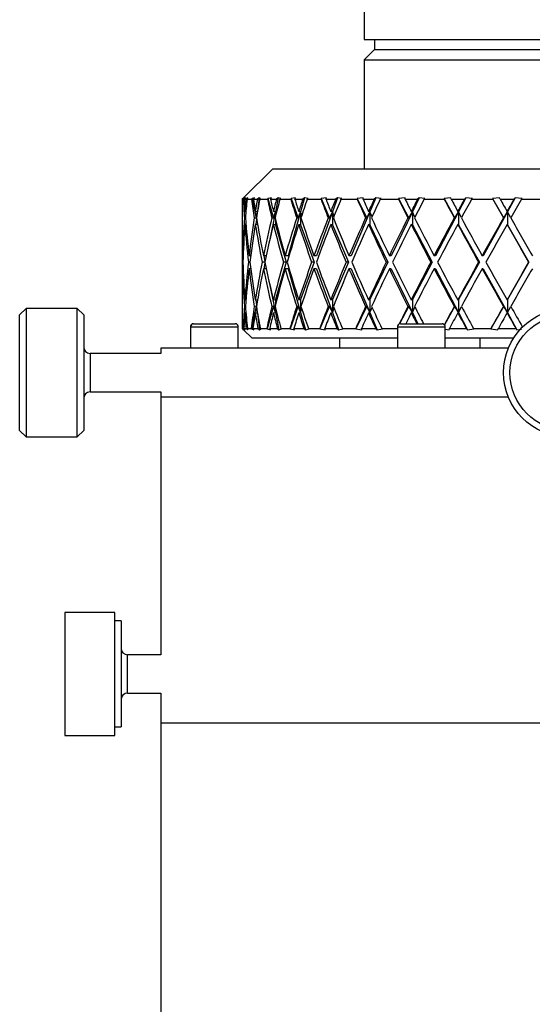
# Model space of a CAD drawing. Header units: inches. Extents: x 3 to 31.1, y 0.5 to 21.8.
# Tile 14 of 20: x 15 to 16.5, y 15.7 to 18.8. Entities that reach past the tile are written whole.
import ezdxf

# ---------------------------------------------------------------- set-up
doc = ezdxf.new("R2010")
doc.units = ezdxf.units.IN
doc.header["$MEASUREMENT"] = 0

msp = doc.modelspace()

# ---------------------------------------------------------------- linework, layer by layer
at = {"color": 7, "linetype": 'Continuous', "lineweight": 25}
for p, q in [((16.0125, 19.0505), (16.0125, 18.6974)), ((16.0125, 18.6974), (16.0201, 18.6974)), ((16.0201, 18.6974), (17.2625, 18.6974)), ((16.0437, 18.6974), (16.0437, 18.6662)), ((16.0437, 18.6662), (16.0125, 18.6349)), ((16.0437, 18.6662), (16.051, 18.6662)), ((16.051, 18.6662), (17.2312, 18.6662)), ((16.0125, 18.6349), (16.0125, 18.3001)), ((16.0125, 18.6349), (16.0201, 18.6349)), ((16.0201, 18.6349), (17.2625, 18.6349)), ((15.7312, 18.3001), (15.6416, 18.2105)), ((15.7312, 18.3001), (16.8226, 18.3001)), ((15.6422, 18.211), (15.6375, 18.2063)), ((15.6376, 18.2063), (15.6398, 18.2086)), ((15.6376, 18.2063), (15.6409, 18.2063)), ((15.6398, 18.2086), (15.6416, 18.2104)), ((15.6429, 18.2086), (15.6409, 18.2063)), ((15.6474, 18.211), (15.6429, 18.2086)), ((15.6429, 18.2086), (15.6432, 18.2065)), ((15.643, 18.2063), (15.6474, 18.211)), ((15.643, 18.2063), (15.6485, 18.2063)), ((15.6536, 18.211), (15.6485, 18.2063)), ((15.6522, 18.2063), (15.6547, 18.2086)), ((15.6522, 18.2063), (15.666, 18.2063)), ((15.6536, 18.211), (15.6535, 18.2075)), ((15.6547, 18.2086), (15.6536, 18.211)), ((15.6678, 18.2086), (15.666, 18.2063)), ((15.6755, 18.211), (15.6678, 18.2086)), ((15.6678, 18.2086), (15.6801, 18.1483)), ((15.6718, 18.2063), (15.6755, 18.211)), ((15.6718, 18.2063), (15.6839, 18.2063)), ((15.6893, 18.211), (15.6839, 18.2063)), ((15.6893, 18.211), (15.6844, 18.1693)), ((15.6937, 18.2086), (15.6893, 18.211)), ((15.6911, 18.2063), (15.6937, 18.2086)), ((15.6911, 18.2063), (15.7151, 18.2063)), ((15.7165, 18.2086), (15.7151, 18.2063)), ((15.7273, 18.211), (15.7165, 18.2086)), ((15.7165, 18.2086), (15.7338, 18.1483)), ((15.7243, 18.2063), (15.7273, 18.211)), ((15.7243, 18.2063), (15.7427, 18.2063)), ((15.7483, 18.211), (15.7396, 18.1682)), ((15.7483, 18.211), (15.7427, 18.2063)), ((15.756, 18.2086), (15.7483, 18.211)), ((15.7533, 18.2063), (15.756, 18.2086)), ((15.7533, 18.2063), (15.7868, 18.2063)), ((15.7879, 18.2086), (15.7868, 18.2063)), ((15.8015, 18.211), (15.7879, 18.2086)), ((15.7879, 18.2086), (15.8097, 18.1483)), ((15.7993, 18.2063), (15.8015, 18.211)), ((15.7993, 18.2063), (15.8236, 18.2063)), ((15.8293, 18.211), (15.817, 18.1682)), ((15.8293, 18.211), (15.8236, 18.2063)), ((15.84, 18.2086), (15.8293, 18.211)), ((15.8373, 18.2063), (15.84, 18.2086)), ((15.8373, 18.2063), (15.8795, 18.2063)), ((15.8802, 18.2086), (15.8795, 18.2063)), ((15.8963, 18.211), (15.8802, 18.2086)), ((15.8802, 18.2086), (15.906, 18.1483)), ((15.8949, 18.2063), (15.8963, 18.211)), ((15.8949, 18.2063), (15.9245, 18.2063)), ((15.9301, 18.211), (15.9146, 18.1682)), ((15.9301, 18.211), (15.9245, 18.2063)), ((15.9437, 18.2086), (15.9301, 18.211)), ((15.941, 18.2063), (15.9437, 18.2086)), ((15.941, 18.2063), (15.9909, 18.2063)), ((15.9912, 18.2086), (15.9909, 18.2063)), ((16.0093, 18.211), (15.9912, 18.2086)), ((15.9912, 18.2086), (16.0203, 18.1483)), ((16.0088, 18.2063), (16.0093, 18.211)), ((16.0088, 18.2063), (16.043, 18.2063)), ((16.0483, 18.211), (16.03, 18.1682)), ((16.0483, 18.211), (16.043, 18.2063)), ((16.0644, 18.2086), (16.0483, 18.211)), ((16.0618, 18.2063), (16.0644, 18.2086)), ((16.0618, 18.2063), (16.1182, 18.2063)), ((16.1378, 18.211), (16.118, 18.2086)), ((16.118, 18.2086), (16.1182, 18.2063)), ((16.118, 18.2086), (16.1498, 18.1483)), ((16.1382, 18.2063), (16.1378, 18.211)), ((16.1382, 18.2063), (16.1761, 18.2063)), ((16.1811, 18.211), (16.1604, 18.1682)), ((16.1811, 18.211), (16.1761, 18.2063)), ((16.1992, 18.2086), (16.1811, 18.211)), ((16.1968, 18.2063), (16.1992, 18.2086)), ((16.1968, 18.2063), (16.2583, 18.2063)), ((16.2786, 18.211), (16.2577, 18.2086)), ((16.2577, 18.2086), (16.2583, 18.2063)), ((16.2577, 18.2086), (16.2913, 18.1483)), ((16.2799, 18.2063), (16.2786, 18.211)), ((16.2799, 18.2063), (16.3205, 18.2063)), ((16.3251, 18.211), (16.3025, 18.1682)), ((16.3251, 18.211), (16.3205, 18.2063)), ((16.3448, 18.2086), (16.3251, 18.211)), ((16.3427, 18.2063), (16.3448, 18.2086)), ((16.3427, 18.2063), (16.4077, 18.2063)), ((16.4283, 18.211), (16.4067, 18.2086)), ((16.4067, 18.2086), (16.4077, 18.2063)), ((16.4067, 18.2086), (16.4413, 18.1483)), ((16.4304, 18.2063), (16.4283, 18.211)), ((16.4304, 18.2063), (16.4728, 18.2063)), ((16.4767, 18.211), (16.4529, 18.1682)), ((16.4767, 18.211), (16.4728, 18.2063)), ((16.4976, 18.2086), (16.4767, 18.211)), ((16.4958, 18.2063), (16.4976, 18.2086)), ((16.4958, 18.2063), (16.5628, 18.2063)), ((15.6375, 18.1807), (15.6375, 18.1174)), ((15.6487, 18.1687), (15.6455, 18.1691)), ((15.6476, 18.1688), (15.6483, 18.1634)), ((15.6842, 18.1682), (15.6776, 18.1691)), ((15.7396, 18.1682), (15.7333, 18.1691)), ((15.817, 18.1682), (15.8112, 18.1691)), ((15.9146, 18.1682), (15.9095, 18.1691)), ((16.03, 18.1682), (16.0258, 18.1691)), ((16.1604, 18.1682), (16.157, 18.1691)), ((16.3025, 18.1682), (16.3002, 18.1691)), ((16.4529, 18.1682), (16.4516, 18.1691)), ((15.6441, 18.1491), (15.6471, 18.1487)), ((15.6744, 18.1491), (15.6801, 18.1483)), ((15.6816, 18.1453), (15.6796, 18.1288)), ((15.6801, 18.1483), (15.6838, 18.1661)), ((15.7396, 18.1682), (15.7213, 18.0792)), ((15.7284, 18.1491), (15.7338, 18.1483)), ((15.7338, 18.1483), (15.7396, 18.1682)), ((15.7396, 18.1682), (15.7396, 18.1541)), ((15.7412, 18.1604), (15.7396, 18.1682)), ((15.7396, 18.1441), (15.7396, 18.1282)), ((15.817, 18.1682), (15.7783, 18.0332)), ((15.8048, 18.1491), (15.8097, 18.1483)), ((15.8097, 18.1483), (15.817, 18.1682)), ((15.817, 18.1682), (15.817, 18.1282)), ((15.8203, 18.1566), (15.817, 18.1682)), ((15.9146, 18.1682), (15.8658, 18.0332)), ((15.9016, 18.1491), (15.906, 18.1483)), ((15.906, 18.1483), (15.9146, 18.1682)), ((15.9146, 18.1682), (15.9146, 18.1282)), ((15.9196, 18.1543), (15.9146, 18.1682)), ((16.03, 18.1682), (15.9723, 18.0332)), ((16.0166, 18.1491), (16.0203, 18.1483)), ((16.0203, 18.1483), (16.03, 18.1682)), ((16.03, 18.1682), (16.03, 18.1282)), ((16.0367, 18.1528), (16.03, 18.1682)), ((16.1604, 18.1682), (16.0952, 18.0332)), ((16.1469, 18.1491), (16.1498, 18.1483)), ((16.1498, 18.1483), (16.1604, 18.1682)), ((16.1604, 18.1682), (16.1604, 18.1282)), ((16.1685, 18.1516), (16.1604, 18.1682)), ((16.3025, 18.1682), (16.2314, 18.0332)), ((16.2893, 18.1491), (16.2913, 18.1483)), ((16.2913, 18.1483), (16.3025, 18.1682)), ((16.3025, 18.1682), (16.3025, 18.1282)), ((16.3119, 18.1506), (16.3025, 18.1682)), ((16.4529, 18.1682), (16.3777, 18.0332)), ((16.4402, 18.1491), (16.4413, 18.1483)), ((16.4413, 18.1483), (16.4529, 18.1682)), ((16.4529, 18.1682), (16.4529, 18.1282)), ((16.4633, 18.1497), (16.4529, 18.1682)), ((15.6488, 18.1287), (15.6455, 18.1291)), ((15.6843, 18.1282), (15.6776, 18.1291)), ((15.6843, 18.1296), (15.6843, 18.1282)), ((15.6843, 18.1282), (15.6861, 18.1192)), ((15.7396, 18.1282), (15.7333, 18.1291)), ((15.7396, 18.1282), (15.7725, 18.0132)), ((15.817, 18.1282), (15.8112, 18.1291)), ((15.817, 18.1282), (15.8585, 18.0132)), ((15.9146, 18.1282), (15.9095, 18.1291)), ((15.9146, 18.1282), (15.9637, 18.0132)), ((16.03, 18.1282), (16.0258, 18.1291)), ((16.03, 18.1282), (16.0855, 18.0132)), ((16.1604, 18.1282), (16.157, 18.1291)), ((16.1604, 18.1282), (16.2209, 18.0132)), ((16.3025, 18.1282), (16.3002, 18.1291)), ((16.3025, 18.1282), (16.3665, 18.0132)), ((16.4529, 18.1282), (16.4516, 18.1291)), ((16.4529, 18.1282), (16.5188, 18.0132)), ((15.6375, 18.0774), (15.6375, 17.949)), ((15.64, 18.0332), (15.6387, 18.0332)), ((15.6635, 18.0332), (15.6586, 18.0332)), ((15.711, 18.0332), (15.7026, 18.0332)), ((15.7037, 18.0332), (15.7073, 18.0158)), ((15.7783, 18.0332), (15.7696, 18.0332)), ((15.8658, 18.0332), (15.858, 18.0332)), ((15.9723, 18.0332), (15.9656, 18.0332)), ((16.0952, 18.0332), (16.0897, 18.0332)), ((16.2314, 18.0332), (16.2273, 18.0332)), ((16.3777, 18.0332), (16.3751, 18.0332)), ((15.6393, 18.0132), (15.6382, 18.0132)), ((15.64, 17.9932), (15.6387, 17.9932)), ((15.661, 18.0132), (15.6563, 18.0132)), ((15.6635, 17.9932), (15.6586, 17.9932)), ((15.7067, 18.0132), (15.6985, 18.0132)), ((15.711, 17.9932), (15.7026, 17.9932)), ((15.7073, 18.0106), (15.7037, 17.9932)), ((15.7725, 18.0132), (15.7396, 17.8983)), ((15.7725, 18.0132), (15.7639, 18.0132)), ((15.7783, 17.9932), (15.7696, 17.9932)), ((15.7783, 17.9932), (15.817, 17.8583)), ((15.8585, 18.0132), (15.817, 17.8983)), ((15.8585, 18.0132), (15.8508, 18.0132)), ((15.8658, 17.9932), (15.858, 17.9932)), ((15.8658, 17.9932), (15.9146, 17.8583)), ((15.9637, 18.0132), (15.9146, 17.8983)), ((15.9637, 18.0132), (15.9571, 18.0132)), ((15.9723, 17.9932), (15.9656, 17.9932)), ((15.9723, 17.9932), (16.03, 17.8583)), ((16.0855, 18.0132), (16.03, 17.8983)), ((16.0855, 18.0132), (16.0801, 18.0132)), ((16.0952, 17.9932), (16.0897, 17.9932)), ((16.0952, 17.9932), (16.1604, 17.8583)), ((16.2209, 18.0132), (16.1604, 17.8983)), ((16.2209, 18.0132), (16.2168, 18.0132)), ((16.2314, 17.9932), (16.2273, 17.9932)), ((16.2314, 17.9932), (16.3025, 17.8583)), ((16.3665, 18.0132), (16.3025, 17.8983)), ((16.3665, 18.0132), (16.3639, 18.0132)), ((16.3777, 17.9932), (16.3751, 17.9932)), ((16.3777, 17.9932), (16.4529, 17.8583)), ((16.5188, 18.0132), (16.4529, 17.8983)), ((16.5188, 18.0132), (16.5178, 18.0132)), ((15.7213, 17.9472), (15.7396, 17.8583)), ((15.6375, 17.909), (15.6375, 17.8457)), ((15.6455, 17.8973), (15.6488, 17.8978)), ((15.6776, 17.8973), (15.6843, 17.8983)), ((15.6796, 17.8976), (15.6816, 17.8811)), ((15.6861, 17.9072), (15.6843, 17.8983)), ((15.6843, 17.8983), (15.6843, 17.8968)), ((15.7333, 17.8973), (15.7396, 17.8983)), ((15.7396, 17.8983), (15.7396, 17.8823)), ((15.8112, 17.8973), (15.817, 17.8983)), ((15.817, 17.8983), (15.817, 17.8583)), ((15.9095, 17.8973), (15.9146, 17.8983)), ((15.9146, 17.8983), (15.9146, 17.8583)), ((16.0258, 17.8973), (16.03, 17.8983)), ((16.03, 17.8983), (16.03, 17.8583)), ((16.157, 17.8973), (16.1604, 17.8983)), ((16.1604, 17.8983), (16.1604, 17.8583)), ((16.3002, 17.8973), (16.3025, 17.8983)), ((16.3025, 17.8983), (16.3025, 17.8583)), ((16.4516, 17.8973), (16.4529, 17.8983)), ((16.4529, 17.8983), (16.4529, 17.8583)), ((14.9729, 17.8709), (14.9532, 17.8512)), ((15.1304, 17.8709), (14.9729, 17.8709)), ((14.9729, 17.8709), (14.9729, 17.4772)), ((15.1501, 17.8512), (15.1304, 17.8709)), ((15.1304, 17.777), (15.1304, 17.8709)), ((15.6471, 17.8777), (15.6441, 17.8773)), ((15.6801, 17.8781), (15.6659, 17.8085)), ((15.6801, 17.8781), (15.6744, 17.8773)), ((15.6838, 17.8603), (15.6801, 17.8781)), ((15.7338, 17.8781), (15.7138, 17.8085)), ((15.7338, 17.8781), (15.7284, 17.8773)), ((15.7396, 17.8583), (15.7338, 17.8781)), ((15.7396, 17.8723), (15.7396, 17.8583)), ((15.7396, 17.8583), (15.7412, 17.866)), ((15.8097, 17.8781), (15.7845, 17.8085)), ((15.8097, 17.8781), (15.8048, 17.8773)), ((15.817, 17.8583), (15.8097, 17.8781)), ((15.817, 17.8583), (15.8203, 17.8698)), ((15.906, 17.8781), (15.8762, 17.8085)), ((15.906, 17.8781), (15.9016, 17.8773)), ((15.9146, 17.8583), (15.906, 17.8781)), ((15.9146, 17.8583), (15.9196, 17.8721)), ((16.0203, 17.8781), (15.9867, 17.8085)), ((16.0203, 17.8781), (16.0166, 17.8773)), ((16.03, 17.8583), (16.0203, 17.8781)), ((16.03, 17.8583), (16.0367, 17.8736)), ((16.1498, 17.8781), (16.1212, 17.8238)), ((16.1498, 17.8781), (16.1469, 17.8773)), ((16.1604, 17.8583), (16.1498, 17.8781)), ((16.1604, 17.8583), (16.1685, 17.8749)), ((16.2913, 17.8781), (16.2593, 17.8207)), ((16.2913, 17.8781), (16.2893, 17.8773)), ((16.3025, 17.8583), (16.2913, 17.8781)), ((16.3025, 17.8583), (16.3119, 17.8759)), ((16.4413, 17.8781), (16.4014, 17.8085)), ((16.4413, 17.8781), (16.4402, 17.8773)), ((16.4529, 17.8583), (16.4413, 17.8781)), ((16.4529, 17.8583), (16.4633, 17.8767)), ((14.9532, 17.4969), (14.9532, 17.8512)), ((15.1501, 17.8512), (15.1501, 17.7667)), ((15.6455, 17.8573), (15.6487, 17.8577)), ((15.6483, 17.863), (15.6476, 17.8576)), ((15.6776, 17.8573), (15.6842, 17.8582)), ((15.6844, 17.8571), (15.6904, 17.806)), ((15.7333, 17.8573), (15.7396, 17.8583)), ((15.7396, 17.8583), (15.7503, 17.806)), ((15.8112, 17.8573), (15.817, 17.8583)), ((15.817, 17.8583), (15.832, 17.806)), ((15.9095, 17.8573), (15.9146, 17.8583)), ((15.9146, 17.8583), (15.9335, 17.806)), ((16.0258, 17.8573), (16.03, 17.8583)), ((16.03, 17.8583), (16.0524, 17.806)), ((16.157, 17.8573), (16.1604, 17.8583)), ((16.1604, 17.8583), (16.1768, 17.8243)), ((16.3002, 17.8573), (16.3025, 17.8583)), ((16.3025, 17.8583), (16.33, 17.806)), ((16.4516, 17.8573), (16.4529, 17.8583)), ((16.4529, 17.8583), (16.482, 17.806)), ((15.4779, 17.8144), (15.4779, 17.7491)), ((15.4779, 17.8144), (15.4781, 17.8144)), ((15.4781, 17.8144), (15.4781, 17.7491)), ((15.4781, 17.8144), (15.6254, 17.8144)), ((15.4878, 17.8243), (15.488, 17.8243)), ((15.488, 17.8243), (15.6155, 17.8243)), ((15.6254, 17.7491), (15.6254, 17.8144)), ((15.6375, 17.8101), (15.6416, 17.806)), ((15.6392, 17.8085), (15.6377, 17.8101)), ((15.6377, 17.8101), (15.6404, 17.8101)), ((15.6416, 17.806), (15.6392, 17.8085)), ((15.6404, 17.8101), (15.6418, 17.8085)), ((15.6416, 17.8059), (15.6675, 17.7801)), ((15.6429, 17.8171), (15.6418, 17.8085)), ((15.6418, 17.8085), (15.6463, 17.806)), ((15.6463, 17.806), (15.6424, 17.8101)), ((15.6424, 17.8101), (15.6494, 17.8101)), ((15.6494, 17.8101), (15.6539, 17.806)), ((15.6549, 17.8085), (15.6532, 17.8101)), ((15.6532, 17.8101), (15.6646, 17.8101)), ((15.6538, 17.8096), (15.6539, 17.806)), ((15.6539, 17.806), (15.6549, 17.8085)), ((15.6646, 17.8101), (15.6659, 17.8085)), ((15.6659, 17.8085), (15.6735, 17.806)), ((15.6735, 17.806), (15.6703, 17.8101)), ((15.6703, 17.8101), (15.6856, 17.8101)), ((15.6856, 17.8101), (15.6904, 17.806)), ((15.6904, 17.806), (15.6948, 17.8085)), ((15.6948, 17.8085), (15.693, 17.8101)), ((15.693, 17.8101), (15.7128, 17.8101)), ((15.7128, 17.8101), (15.7138, 17.8085)), ((15.7138, 17.8085), (15.7246, 17.806)), ((15.7246, 17.806), (15.7219, 17.8101)), ((15.7219, 17.8101), (15.7453, 17.8101)), ((15.7453, 17.8101), (15.7503, 17.806)), ((15.7503, 17.806), (15.7579, 17.8085)), ((15.7579, 17.8085), (15.7561, 17.8101)), ((15.7561, 17.8101), (15.7838, 17.8101)), ((15.7838, 17.8101), (15.7845, 17.8085)), ((15.7845, 17.8085), (15.7981, 17.806)), ((15.7981, 17.806), (15.7961, 17.8101)), ((15.7961, 17.8101), (15.827, 17.8101)), ((15.827, 17.8101), (15.832, 17.806)), ((15.832, 17.806), (15.8427, 17.8085)), ((15.8427, 17.8085), (15.8408, 17.8101)), ((15.8408, 17.8101), (15.8758, 17.8101)), ((15.8758, 17.8101), (15.8762, 17.8085)), ((15.8762, 17.8085), (15.8922, 17.806)), ((15.8922, 17.806), (15.891, 17.8101)), ((15.891, 17.8101), (15.9286, 17.8101)), ((15.9286, 17.8101), (15.9335, 17.806)), ((15.9335, 17.806), (15.947, 17.8085)), ((15.947, 17.8085), (15.9452, 17.8101)), ((15.9452, 17.8101), (15.9865, 17.8101)), ((15.9865, 17.8101), (15.9867, 17.8085)), ((15.9867, 17.8085), (16.0047, 17.806)), ((16.0047, 17.806), (16.0043, 17.8101)), ((16.0043, 17.8101), (16.0476, 17.8101)), ((16.0476, 17.8101), (16.0524, 17.806)), ((16.0524, 17.806), (16.0684, 17.8085)), ((16.0684, 17.8085), (16.0666, 17.8101)), ((16.0666, 17.8101), (16.1133, 17.8101)), ((16.1143, 17.8108), (16.1131, 17.8085)), ((16.1133, 17.8101), (16.1131, 17.8085)), ((16.1143, 17.8144), (16.1143, 17.7491)), ((16.1143, 17.8144), (16.2616, 17.8144)), ((16.1242, 17.8243), (16.2517, 17.8243)), ((16.2616, 17.7491), (16.2616, 17.8144)), ((16.2616, 17.8074), (16.2734, 17.806)), ((16.2734, 17.806), (16.2745, 17.8101)), ((16.2745, 17.8101), (16.3261, 17.8101)), ((16.3261, 17.8101), (16.33, 17.806)), ((16.33, 17.806), (16.3497, 17.8085)), ((16.3497, 17.8085), (16.3482, 17.8101)), ((16.3482, 17.8101), (16.4021, 17.8101)), ((16.4021, 17.8101), (16.4014, 17.8085)), ((16.4014, 17.8085), (16.4228, 17.806)), ((16.4228, 17.806), (16.4247, 17.8101)), ((16.4247, 17.8101), (16.4785, 17.8101)), ((16.4785, 17.8101), (16.482, 17.806)), ((16.482, 17.806), (16.4963, 17.8077)), ((15.1304, 17.4772), (15.1304, 17.777)), ((16.1143, 17.7801), (15.6675, 17.7801)), ((15.9375, 17.7491), (15.9375, 17.7801)), ((16.4716, 17.7801), (16.2616, 17.7801)), ((16.3682, 17.7801), (16.3682, 17.7491)), ((15.1501, 17.7667), (15.1501, 17.4969)), ((15.3875, 17.7491), (15.3875, 17.7331)), ((16.4555, 17.7491), (15.3875, 17.7491)), ((15.3875, 17.7331), (15.1698, 17.7331)), ((15.1698, 17.7331), (15.1698, 17.705)), ((15.1698, 17.705), (15.1698, 17.615)), ((15.1698, 17.615), (15.3875, 17.615)), ((15.3875, 17.615), (15.3875, 17.5991)), ((15.3875, 17.5991), (15.3875, 16.8081)), ((16.4555, 17.5991), (15.3875, 17.5991)), ((14.9532, 17.4969), (14.9729, 17.4772)), ((14.9729, 17.4772), (15.1304, 17.4772)), ((15.1304, 17.4772), (15.1501, 17.4969)), ((15.2453, 16.9381), (15.0918, 16.9381)), ((15.0918, 16.9381), (15.0918, 16.5601)), ((15.2453, 16.5601), (15.2453, 16.9381)), ((15.265, 16.9119), (15.2453, 16.9119)), ((15.265, 16.9119), (15.265, 16.5863)), ((15.3875, 16.8081), (15.2847, 16.8081)), ((15.2847, 16.714), (15.2847, 16.8081)), ((15.2847, 16.69), (15.2847, 16.714)), ((15.2847, 16.69), (15.3875, 16.69)), ((15.3875, 16.69), (15.3875, 16.5991)), ((15.3875, 16.5991), (15.3875, 14.6621)), ((15.3875, 16.5991), (17.8875, 16.5991)), ((15.2453, 16.5863), (15.265, 16.5863)), ((15.0918, 16.5601), (15.2453, 16.5601))]:
    msp.add_line(p, q, dxfattribs=at)
for radius in [0.1969, 0.1772]:
    msp.add_circle((16.6375, 17.6741), radius, dxfattribs=at)
for centre, radius, start, end in [((15.4878, 17.8144), 0.00984, 90, 180), ((15.488, 17.8144), 0.00984, 90, 180), ((15.6155, 17.8144), 0.00984, 0, 90), ((16.1242, 17.8144), 0.00984, 90, 180), ((16.2517, 17.8144), 0.00984, 0, 90), ((15.1698, 17.7528), 0.0197, 180, 270), ((15.1698, 17.5953), 0.0197, 90, 180), ((15.2847, 16.8278), 0.0197, 180, 270), ((15.2847, 16.6703), 0.0197, 90, 180)]:
    msp.add_arc(centre, radius, start, end, dxfattribs=at)
for centre, major_axis, ratio, start_param, end_param in [((16.6375, 17.9932), (-0.1607, 1.7296), 0.570645, 1.394458, 1.40937), ((16.6375, 18.0332), (-0.1607, 1.7296), 0.570645, 1.417697, 1.420985), ((16.6375, 17.9932), (-0.296, 1.7243), 0.553962, 1.352615, 1.385853), ((16.6375, 18.0332), (-0.296, 1.7243), 0.553962, 1.375855, 1.397436), ((16.6375, 18.0332), (0.0728, 1.7315), 0.575988, 1.494876, 1.516458), ((16.6375, 17.9932), (0.0728, 1.7315), 0.575988, 1.471637, 1.504875), ((16.6375, 17.9932), (-0.4847, 1.7143), 0.510211, 1.304155, 1.337392), ((16.6375, 18.0332), (-0.4847, 1.7143), 0.510211, 1.327394, 1.348975), ((16.6375, 18.0332), (0.296, 1.7243), 0.553962, 1.565496, 1.587077), ((16.6375, 17.9932), (0.296, 1.7243), 0.553962, 1.542256, 1.575494), ((16.6375, 17.9932), (-0.6337, 1.7081), 0.452884, 1.280972, 1.314209), ((16.6375, 18.0332), (-0.6337, 1.7081), 0.452884, 1.304211, 1.325792), ((16.6375, 18.0332), (0.4847, 1.7143), 0.510211, 1.613957, 1.635538), ((16.6375, 17.9932), (0.4847, 1.7143), 0.510211, 1.590717, 1.623955), ((16.6375, 17.9932), (-0.7484, 1.7075), 0.388462, 1.278796, 1.312034), ((16.6375, 18.0332), (-0.7484, 1.7075), 0.388462, 1.302036, 1.323617), ((16.6375, 18.0332), (0.6337, 1.7081), 0.452884, 1.63714, 1.658721), ((16.6375, 17.9932), (0.6337, 1.7081), 0.452884, 1.6139, 1.647138), ((16.6375, 17.9932), (-0.8357, 1.7112), 0.3209, 1.29197, 1.325207), ((16.6375, 18.0332), (-0.8357, 1.7112), 0.3209, 1.315209, 1.33679), ((16.6375, 18.0332), (0.7484, 1.7075), 0.388462, 1.639315, 1.660896), ((16.6375, 17.9932), (0.7484, 1.7075), 0.388462, 1.616076, 1.649313), ((16.6375, 17.9932), (-0.9013, 1.7171), 0.252285, 1.315775, 1.349013), ((16.6375, 18.0332), (-0.9013, 1.7171), 0.252285, 1.339015, 1.360596), ((16.6375, 18.0332), (0.8357, 1.7112), 0.3209, 1.626142, 1.647723), ((16.6375, 17.9932), (0.8357, 1.7112), 0.3209, 1.602902, 1.63614), ((16.6375, 17.9932), (-0.9486, 1.7233), 0.183581, 1.346719, 1.379956), ((16.6375, 18.0332), (-0.9486, 1.7233), 0.183581, 1.369958, 1.391539), ((16.6375, 18.0332), (0.9013, 1.7171), 0.252285, 1.602336, 1.623917), ((16.6375, 17.9932), (0.9013, 1.7171), 0.252285, 1.579097, 1.612334), ((16.6375, 17.9932), (-0.98, 1.7284), 0.115137, 1.382245, 1.415482), ((16.6375, 18.0332), (-0.98, 1.7284), 0.115137, 1.405484, 1.427065), ((16.6375, 18.0332), (0.9486, 1.7233), 0.183581, 1.571392, 1.592974), ((16.6375, 17.9932), (0.9486, 1.7233), 0.183581, 1.548153, 1.581391), ((16.6375, 17.9932), (-0.9967, 1.7314), 0.046971, 1.420404, 1.453641), ((16.6375, 18.0332), (-0.9967, 1.7314), 0.046971, 1.443643, 1.465224), ((16.6375, 18.0332), (0.98, 1.7284), 0.115137, 1.535866, 1.557448), ((16.6375, 17.9932), (0.98, 1.7284), 0.115137, 1.512627, 1.545865), ((16.6375, 18.0332), (0.0728, 1.7315), 0.575988, 1.528041, 1.594997), ((16.6375, 18.0332), (-0.296, 1.7243), 0.553962, 1.409019, 1.475976), ((16.6375, 18.0332), (0.296, 1.7243), 0.553962, 1.59866, 1.665617), ((16.6375, 18.0332), (-0.4847, 1.7143), 0.510211, 1.360558, 1.427515), ((16.6375, 18.0332), (0.4847, 1.7143), 0.510211, 1.647121, 1.714078), ((16.6375, 18.0332), (-0.6337, 1.7081), 0.452884, 1.337375, 1.404332), ((16.6375, 18.0332), (0.6337, 1.7081), 0.452884, 1.670304, 1.737261), ((16.6375, 18.0332), (-0.7484, 1.7075), 0.388462, 1.3352, 1.402157), ((16.6375, 18.0332), (0.7484, 1.7075), 0.388462, 1.672479, 1.739436), ((16.6375, 18.0332), (-0.8357, 1.7112), 0.3209, 1.348373, 1.41533), ((16.6375, 18.0332), (0.8357, 1.7112), 0.3209, 1.659306, 1.726262), ((16.6375, 18.0332), (-0.9013, 1.7171), 0.252285, 1.372179, 1.439135), ((16.6375, 18.0332), (0.9013, 1.7171), 0.252285, 1.6355, 1.702457), ((16.6375, 18.0332), (-0.9486, 1.7233), 0.183581, 1.403122, 1.470079), ((16.6375, 18.0332), (0.9486, 1.7233), 0.183581, 1.604557, 1.671513), ((16.6375, 18.0332), (-0.98, 1.7284), 0.115137, 1.438648, 1.505605), ((16.6375, 18.0332), (0.98, 1.7284), 0.115137, 1.569031, 1.635987), ((16.6375, 18.0332), (-0.9967, 1.7314), 0.046971, 1.476807, 1.543764), ((16.6375, 18.0332), (-0.0728, 1.7315), 0.575988, 1.497964, 1.546595), ((16.6375, 17.9932), (0.0728, 1.7315), 0.575988, 1.516458, 1.58345), ((16.6375, 17.9932), (-0.296, 1.7243), 0.553962, 1.397436, 1.464429), ((16.6375, 17.9932), (0.296, 1.7243), 0.553962, 1.587077, 1.65407), ((16.6375, 17.9932), (-0.4847, 1.7143), 0.510211, 1.348975, 1.415968), ((16.6375, 17.9932), (0.4847, 1.7143), 0.510211, 1.635538, 1.70253), ((16.6375, 17.9932), (-0.6337, 1.7081), 0.452884, 1.325792, 1.392785), ((16.6375, 17.9932), (0.6337, 1.7081), 0.452884, 1.658721, 1.725713), ((16.6375, 17.9932), (-0.7484, 1.7075), 0.388462, 1.323617, 1.390609), ((16.6375, 17.9932), (0.7484, 1.7075), 0.388462, 1.660896, 1.727889), ((16.6375, 17.9932), (-0.8357, 1.7112), 0.3209, 1.33679, 1.403783), ((16.6375, 17.9932), (0.8357, 1.7112), 0.3209, 1.647723, 1.714715), ((16.6375, 17.9932), (-0.9013, 1.7171), 0.252285, 1.360596, 1.427588), ((16.6375, 17.9932), (0.9013, 1.7171), 0.252285, 1.623917, 1.69091), ((16.6375, 17.9932), (-0.9486, 1.7233), 0.183581, 1.391539, 1.458532), ((16.6375, 17.9932), (0.9486, 1.7233), 0.183581, 1.592974, 1.659966), ((16.6375, 17.9932), (-0.98, 1.7284), 0.115137, 1.427065, 1.494058), ((16.6375, 17.9932), (0.98, 1.7284), 0.115137, 1.557448, 1.62444), ((16.6375, 17.9932), (-0.9967, 1.7314), 0.046971, 1.465224, 1.532217), ((16.6375, 17.9932), (-0.0728, 1.7315), 0.575988, 1.486403, 1.535048), ((16.6375, 18.0332), (0.0728, 1.7315), 0.575988, 1.606545, 1.655189), ((16.6375, 17.9932), (0.0728, 1.7315), 0.575988, 1.594997, 1.643628), ((16.6375, 17.9932), (-0.0728, 1.7315), 0.575988, 1.546595, 1.613552), ((16.6375, 18.0332), (-0.0728, 1.7315), 0.575988, 1.558143, 1.625135), ((16.6375, 18.0332), (0.296, 1.7243), 0.553962, 1.677164, 1.744157), ((16.6375, 17.9932), (0.296, 1.7243), 0.553962, 1.665617, 1.732574), ((16.6375, 17.9932), (-0.296, 1.7243), 0.553962, 1.475976, 1.542933), ((16.6375, 18.0332), (-0.296, 1.7243), 0.553962, 1.487523, 1.554516), ((16.6375, 18.0332), (0.4847, 1.7143), 0.510211, 1.725625, 1.792617), ((16.6375, 17.9932), (0.4847, 1.7143), 0.510211, 1.714078, 1.781034), ((16.6375, 17.9932), (-0.4847, 1.7143), 0.510211, 1.427515, 1.494472), ((16.6375, 18.0332), (-0.4847, 1.7143), 0.510211, 1.439062, 1.506055), ((16.6375, 18.0332), (0.6337, 1.7081), 0.452884, 1.748808, 1.8158), ((16.6375, 17.9932), (0.6337, 1.7081), 0.452884, 1.737261, 1.804218), ((16.6375, 17.9932), (-0.6337, 1.7081), 0.452884, 1.404332, 1.471289), ((16.6375, 18.0332), (-0.6337, 1.7081), 0.452884, 1.415879, 1.482872), ((16.6375, 18.0332), (0.7484, 1.7075), 0.388462, 1.750983, 1.817976), ((16.6375, 17.9932), (0.7484, 1.7075), 0.388462, 1.739436, 1.806393), ((16.6375, 17.9932), (-0.7484, 1.7075), 0.388462, 1.402157, 1.469114), ((16.6375, 18.0332), (-0.7484, 1.7075), 0.388462, 1.413704, 1.480696), ((16.6375, 18.0332), (0.8357, 1.7112), 0.3209, 1.73781, 1.804802), ((16.6375, 17.9932), (0.8357, 1.7112), 0.3209, 1.726262, 1.793219), ((16.6375, 17.9932), (-0.8357, 1.7112), 0.3209, 1.41533, 1.482287), ((16.6375, 18.0332), (-0.8357, 1.7112), 0.3209, 1.426877, 1.49387), ((16.6375, 18.0332), (0.9013, 1.7171), 0.252285, 1.714004, 1.780997), ((16.6375, 17.9932), (0.9013, 1.7171), 0.252285, 1.702457, 1.769414), ((16.6375, 17.9932), (-0.9013, 1.7171), 0.252285, 1.439135, 1.506092), ((16.6375, 18.0332), (-0.9013, 1.7171), 0.252285, 1.450683, 1.517675), ((16.6375, 18.0332), (0.9486, 1.7233), 0.183581, 1.683061, 1.750053), ((16.6375, 17.9932), (0.9486, 1.7233), 0.183581, 1.671513, 1.73847), ((16.6375, 17.9932), (-0.9486, 1.7233), 0.183581, 1.470079, 1.537036), ((16.6375, 18.0332), (-0.9486, 1.7233), 0.183581, 1.481626, 1.548619), ((16.6375, 18.0332), (0.98, 1.7284), 0.115137, 1.647535, 1.714527), ((16.6375, 17.9932), (0.98, 1.7284), 0.115137, 1.635987, 1.702944), ((16.6375, 17.9932), (-0.98, 1.7284), 0.115137, 1.505605, 1.572562), ((16.6375, 18.0332), (-0.98, 1.7284), 0.115137, 1.517153, 1.584145), ((16.6375, 18.0332), (0.9967, 1.7314), 0.046971, 1.609376, 1.676368), ((16.6375, 17.9932), (0.9967, 1.7314), 0.046971, 1.597829, 1.664785), ((16.6375, 18.0332), (0.296, 1.7243), 0.553962, 1.75574, 1.794797), ((16.6375, 18.0332), (-0.0728, 1.7315), 0.575988, 1.636718, 1.675776), ((16.6375, 18.0332), (0.4847, 1.7143), 0.510211, 1.8042, 1.843258), ((16.6375, 18.0332), (-0.296, 1.7243), 0.553962, 1.566099, 1.605156), ((16.6375, 18.0332), (0.6337, 1.7081), 0.452884, 1.827383, 1.866441), ((16.6375, 18.0332), (-0.4847, 1.7143), 0.510211, 1.517638, 1.556695), ((16.6375, 18.0332), (0.7484, 1.7075), 0.388462, 1.829559, 1.868616), ((16.6375, 18.0332), (-0.6337, 1.7081), 0.452884, 1.494455, 1.533512), ((16.6375, 18.0332), (0.8357, 1.7112), 0.3209, 1.816385, 1.855443), ((16.6375, 18.0332), (-0.7484, 1.7075), 0.388462, 1.492279, 1.531337), ((16.6375, 18.0332), (0.9013, 1.7171), 0.252285, 1.79258, 1.831637), ((16.6375, 18.0332), (-0.8357, 1.7112), 0.3209, 1.505453, 1.54451), ((16.6375, 18.0332), (0.9486, 1.7233), 0.183581, 1.761636, 1.793031), ((16.6375, 18.0332), (-0.9013, 1.7171), 0.252285, 1.529258, 1.560055), ((16.6375, 18.0332), (0.98, 1.7284), 0.115137, 1.72611, 1.758706), ((16.6375, 18.0332), (-0.9486, 1.7233), 0.183581, 1.560202, 1.599259), ((16.6375, 18.0332), (0.9967, 1.7314), 0.046971, 1.687951, 1.727009), ((16.6375, 18.0332), (-0.98, 1.7284), 0.115137, 1.595728, 1.632402), ((16.6375, 18.0332), (0.1607, 1.7296), 0.570645, 1.732223, 1.752955), ((16.6375, 17.9932), (0.296, 1.7243), 0.553962, 1.744157, 1.771542), ((16.6375, 17.9932), (-0.0728, 1.7315), 0.575988, 1.625135, 1.652521), ((16.6375, 17.9932), (0.4847, 1.7143), 0.510211, 1.792617, 1.820003), ((16.6375, 17.9932), (-0.296, 1.7243), 0.553962, 1.554516, 1.581901), ((16.6375, 17.9932), (0.6337, 1.7081), 0.452884, 1.8158, 1.843186), ((16.6375, 17.9932), (-0.4847, 1.7143), 0.510211, 1.506055, 1.53344), ((16.6375, 17.9932), (0.7484, 1.7075), 0.388462, 1.817976, 1.845361), ((16.6375, 17.9932), (-0.6337, 1.7081), 0.452884, 1.482872, 1.510257), ((16.6375, 17.9932), (0.8357, 1.7112), 0.3209, 1.804802, 1.832188), ((16.6375, 17.9932), (-0.7484, 1.7075), 0.388462, 1.480696, 1.508082), ((16.6375, 17.9932), (0.9013, 1.7171), 0.252285, 1.780997, 1.808382), ((16.6375, 17.9932), (-0.8357, 1.7112), 0.3209, 1.49387, 1.521255), ((16.6375, 17.9932), (0.9486, 1.7233), 0.183581, 1.750053, 1.769199), ((16.6375, 17.9932), (-0.9013, 1.7171), 0.252285, 1.517675, 1.536821), ((16.6375, 17.9932), (0.98, 1.7284), 0.115137, 1.714527, 1.741913), ((16.6375, 17.9932), (-0.9486, 1.7233), 0.183581, 1.548619, 1.576004), ((16.6375, 17.9932), (0.9967, 1.7314), 0.046971, 1.676368, 1.703754), ((16.6375, 17.9932), (-0.98, 1.7284), 0.115137, 1.584145, 1.61153), ((16.6375, 17.9932), (0.1607, 1.7296), 0.570645, 1.720607, 1.7297)]:
    msp.add_ellipse(centre, major_axis=major_axis, ratio=ratio, start_param=start_param, end_param=end_param, dxfattribs=at)

doc.saveas('drawing.dxf')
